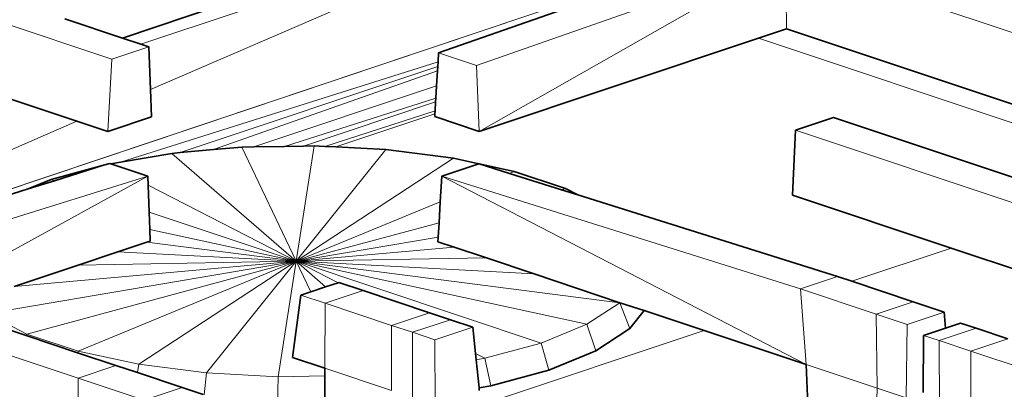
# Model space of a CAD drawing. Header units: inches. Extents: x 0 to 12.9, y 0 to 8.3.
# Tile 45 of 74: x 7.49 to 8.003, y 2.328 to 2.521. Entities that reach past the tile are written whole.
import ezdxf

# ---------------------------------------------------------------- set-up
doc = ezdxf.new("R2010")
doc.units = ezdxf.units.IN
doc.header["$MEASUREMENT"] = 0
doc.layers.add('Default', color=7, linetype='Continuous')

# ---------------------------------------------------------------- blocks, each defined once
blk = doc.blocks.new('MODEL_3')
at = {"lineweight": 0}
for p, q in [((7.55834, 2.48419), (7.74375, 2.56432)), ((7.74375, 2.56432), (7.55834, 2.48419)), ((7.53815, 2.49999), (7.3664, 2.55724)), ((7.3664, 2.55724), (7.53815, 2.49999)), ((7.88933, 2.55312), (7.72819, 2.49665)), ((7.72819, 2.49665), (7.88933, 2.55312)), ((7.72948, 2.46238), (7.88933, 2.55312)), ((7.88933, 2.55312), (7.72948, 2.46238)), ((8.15287, 2.46527), (7.88933, 2.55312)), ((7.88933, 2.55312), (8.15287, 2.46527)), ((7.88953, 2.51573), (7.88933, 2.55312)), ((7.88933, 2.55312), (7.88953, 2.51573)), ((7.81146, 2.54175), (7.3751, 2.39551)), ((7.3751, 2.39551), (7.81146, 2.54175)), ((7.70841, 2.50324), (7.81497, 2.54058)), ((7.81497, 2.54058), (7.70841, 2.50324)), ((7.59539, 2.52821), (7.54374, 2.51099)), ((7.54374, 2.51099), (7.59539, 2.52821)), ((7.55325, 2.50782), (7.60503, 2.525)), ((7.60503, 2.525), (7.55325, 2.50782)), ((7.51372, 2.521), (7.54374, 2.51099)), ((7.54374, 2.51099), (7.51372, 2.521)), ((7.88953, 2.51573), (7.87496, 2.51087)), ((7.87496, 2.51087), (7.88953, 2.51573)), ((8.10367, 2.44435), (7.88953, 2.51573)), ((7.88953, 2.51573), (8.10367, 2.44435)), ((7.54374, 2.51099), (7.55325, 2.50782)), ((7.55325, 2.50782), (7.54374, 2.51099)), ((7.72948, 2.46238), (7.87496, 2.51087)), ((7.87496, 2.51087), (7.72948, 2.46238)), ((7.87496, 2.51087), (8.0891, 2.43949)), ((8.0891, 2.43949), (7.87496, 2.51087)), ((7.55744, 2.50642), (7.53815, 2.49999)), ((7.53815, 2.49999), (7.55744, 2.50642)), ((7.55325, 2.50782), (7.55744, 2.50642)), ((7.55744, 2.50642), (7.55325, 2.50782)), ((7.55744, 2.50642), (7.55834, 2.48419)), ((7.55834, 2.48419), (7.55744, 2.50642)), ((7.70812, 2.49852), (7.70841, 2.50324)), ((7.70841, 2.50324), (7.70812, 2.49852)), ((7.70841, 2.50324), (7.72819, 2.49665)), ((7.72819, 2.49665), (7.70841, 2.50324)), ((7.53605, 2.46226), (7.53815, 2.49999)), ((7.53815, 2.49999), (7.53605, 2.46226)), ((7.70812, 2.49852), (7.54278, 2.44641)), ((7.54278, 2.44641), (7.70812, 2.49852)), ((7.70797, 2.49617), (7.70812, 2.49852)), ((7.70812, 2.49852), (7.70797, 2.49617)), ((7.70797, 2.49617), (7.57381, 2.45133)), ((7.57381, 2.45133), (7.70797, 2.49617)), ((7.70784, 2.49397), (7.59115, 2.45288)), ((7.59115, 2.45288), (7.70784, 2.49397)), ((7.70735, 2.4861), (7.70784, 2.49397)), ((7.70784, 2.49397), (7.70735, 2.4861)), ((7.70784, 2.49397), (7.70797, 2.49617)), ((7.70797, 2.49617), (7.70784, 2.49397)), ((7.72819, 2.49665), (7.72948, 2.46238)), ((7.72948, 2.46238), (7.72819, 2.49665)), ((7.47612, 2.48224), (7.51998, 2.46762)), ((7.51998, 2.46762), (7.47612, 2.48224)), ((7.55834, 2.48419), (7.55892, 2.46989)), ((7.55892, 2.46989), (7.55834, 2.48419)), ((7.61209, 2.45431), (7.70735, 2.4861)), ((7.70735, 2.4861), (7.61209, 2.45431)), ((7.70695, 2.47974), (7.70735, 2.4861)), ((7.70735, 2.4861), (7.70695, 2.47974)), ((7.62805, 2.45458), (7.70695, 2.47974)), ((7.70695, 2.47974), (7.62805, 2.45458)), ((7.63799, 2.45476), (7.70682, 2.47772)), ((7.70682, 2.47772), (7.63799, 2.45476)), ((7.70653, 2.47306), (7.70682, 2.47772)), ((7.70682, 2.47772), (7.70653, 2.47306)), ((7.70682, 2.47772), (7.70695, 2.47974)), ((7.70695, 2.47974), (7.70682, 2.47772)), ((7.64916, 2.45457), (7.70653, 2.47306)), ((7.70653, 2.47306), (7.64916, 2.45457)), ((7.70643, 2.47146), (7.70653, 2.47306)), ((7.70653, 2.47306), (7.70643, 2.47146)), ((7.51998, 2.46762), (7.36271, 2.39965)), ((7.36271, 2.39965), (7.51998, 2.46762)), ((7.51998, 2.46762), (7.53605, 2.46226)), ((7.53605, 2.46226), (7.51998, 2.46762)), ((7.55892, 2.46989), (7.53605, 2.46226)), ((7.53605, 2.46226), (7.55892, 2.46989)), ((7.65486, 2.45427), (7.70643, 2.47146)), ((7.70643, 2.47146), (7.65486, 2.45427)), ((7.70643, 2.47146), (7.70635, 2.47009)), ((7.70635, 2.47009), (7.70643, 2.47146)), ((7.70635, 2.47009), (7.72948, 2.46238)), ((7.72948, 2.46238), (7.70635, 2.47009)), ((7.91405, 2.46957), (7.89428, 2.463)), ((7.89428, 2.463), (7.91405, 2.46957)), ((8.04486, 2.42597), (7.91405, 2.46957)), ((7.91405, 2.46957), (8.04486, 2.42597)), ((7.89267, 2.42912), (7.89428, 2.463)), ((7.89428, 2.463), (7.89267, 2.42912)), ((7.89428, 2.463), (8.02509, 2.4194)), ((8.02509, 2.4194), (7.89428, 2.463)), ((7.57381, 2.45133), (7.59115, 2.45288)), ((7.59115, 2.45288), (7.57381, 2.45133)), ((7.59115, 2.45288), (7.60595, 2.4542)), ((7.60595, 2.4542), (7.59115, 2.45288)), ((7.60595, 2.4542), (7.61209, 2.45431)), ((7.61209, 2.45431), (7.60595, 2.4542)), ((7.60595, 2.4542), (7.63419, 2.39476)), ((7.63419, 2.39476), (7.60595, 2.4542)), ((7.61209, 2.45431), (7.62805, 2.45458)), ((7.62805, 2.45458), (7.61209, 2.45431)), ((7.62805, 2.45458), (7.63799, 2.45476)), ((7.63799, 2.45476), (7.62805, 2.45458)), ((7.64365, 2.45486), (7.63419, 2.39476)), ((7.63419, 2.39476), (7.64365, 2.45486)), ((7.68093, 2.45289), (7.63419, 2.39476)), ((7.63419, 2.39476), (7.68093, 2.45289)), ((7.63799, 2.45476), (7.64365, 2.45486)), ((7.64365, 2.45486), (7.63799, 2.45476)), ((7.64365, 2.45486), (7.64916, 2.45457)), ((7.64916, 2.45457), (7.64365, 2.45486)), ((7.64916, 2.45457), (7.65486, 2.45427)), ((7.65486, 2.45427), (7.64916, 2.45457)), ((7.68093, 2.45289), (7.65486, 2.45427)), ((7.65486, 2.45427), (7.68093, 2.45289)), ((7.71617, 2.44838), (7.68093, 2.45289)), ((7.68093, 2.45289), (7.71617, 2.44838)), ((7.5377, 2.44554), (7.54278, 2.44641)), ((7.54278, 2.44641), (7.5377, 2.44554)), ((7.54278, 2.44641), (7.56949, 2.45094)), ((7.56949, 2.45094), (7.54278, 2.44641)), ((7.56949, 2.45094), (7.57381, 2.45133)), ((7.57381, 2.45133), (7.56949, 2.45094)), ((7.56949, 2.45094), (7.63419, 2.39476)), ((7.63419, 2.39476), (7.56949, 2.45094)), ((7.63419, 2.39476), (7.71617, 2.44838)), ((7.71617, 2.44838), (7.63419, 2.39476)), ((7.71617, 2.44838), (7.72936, 2.44555)), ((7.72936, 2.44555), (7.71617, 2.44838)), ((7.53392, 2.44471), (7.50653, 2.43731)), ((7.50653, 2.43731), (7.53392, 2.44471)), ((7.50835, 2.43671), (7.53392, 2.44471)), ((7.53392, 2.44471), (7.50835, 2.43671)), ((7.53392, 2.44471), (7.53717, 2.44572)), ((7.53717, 2.44572), (7.53392, 2.44471)), ((7.53717, 2.44572), (7.5377, 2.44554)), ((7.5377, 2.44554), (7.53717, 2.44572)), ((7.5377, 2.44554), (7.55688, 2.43915)), ((7.55688, 2.43915), (7.5377, 2.44554)), ((7.71006, 2.43911), (7.72936, 2.44555)), ((7.72936, 2.44555), (7.71006, 2.43911)), ((7.72936, 2.44555), (7.72956, 2.44548)), ((7.72956, 2.44548), (7.72936, 2.44555)), ((7.72956, 2.44548), (7.74537, 2.44052)), ((7.74782, 2.44153), (7.72956, 2.44548)), ((7.72956, 2.44548), (7.74782, 2.44153)), ((7.74537, 2.44052), (7.72956, 2.44548)), ((7.74782, 2.44153), (7.74537, 2.44052)), ((7.74537, 2.44052), (7.74782, 2.44153)), ((7.77451, 2.43263), (7.74782, 2.44153)), ((7.74782, 2.44153), (7.77451, 2.43263)), ((7.55688, 2.43915), (7.39558, 2.38869)), ((7.39558, 2.38869), (7.55688, 2.43915)), ((7.55688, 2.43915), (7.43895, 2.37426)), ((7.43895, 2.37426), (7.55688, 2.43915)), ((7.50653, 2.43731), (7.49463, 2.43241)), ((7.49463, 2.43241), (7.50653, 2.43731)), ((7.49463, 2.43241), (7.50835, 2.43671)), ((7.50835, 2.43671), (7.49463, 2.43241)), ((7.50653, 2.43731), (7.50835, 2.43671)), ((7.50835, 2.43671), (7.50653, 2.43731)), ((7.55688, 2.43915), (7.55706, 2.43435)), ((7.55706, 2.43435), (7.55688, 2.43915)), ((7.70925, 2.42565), (7.71006, 2.43911)), ((7.71006, 2.43911), (7.70925, 2.42565)), ((7.89978, 2.34102), (7.71006, 2.43911)), ((7.71006, 2.43911), (7.89694, 2.3804)), ((7.71006, 2.43911), (7.89978, 2.34102)), ((7.89694, 2.3804), (7.71006, 2.43911)), ((7.74537, 2.44052), (7.77233, 2.43204)), ((7.77233, 2.43204), (7.74537, 2.44052)), ((7.37587, 2.39526), (7.49463, 2.43241)), ((7.49463, 2.43241), (7.37587, 2.39526)), ((7.55706, 2.43435), (7.5576, 2.42029)), ((7.5576, 2.42029), (7.55706, 2.43435)), ((7.55706, 2.43435), (7.63419, 2.39476)), ((7.63419, 2.39476), (7.55706, 2.43435)), ((7.77451, 2.43263), (7.77233, 2.43204)), ((7.77233, 2.43204), (7.78091, 2.42935)), ((7.78091, 2.42935), (7.77451, 2.43263)), ((7.78091, 2.42935), (7.91623, 2.38683)), ((7.91623, 2.38683), (7.78091, 2.42935)), ((7.97532, 2.40157), (7.89267, 2.42912)), ((7.89267, 2.42912), (7.97532, 2.40157)), ((7.70925, 2.42565), (7.63419, 2.39476)), ((7.63419, 2.39476), (7.70925, 2.42565)), ((7.70861, 2.41484), (7.70925, 2.42565)), ((7.70925, 2.42565), (7.70861, 2.41484)), ((7.5576, 2.42029), (7.55795, 2.41126)), ((7.55795, 2.41126), (7.5576, 2.42029)), ((7.5576, 2.42029), (7.63419, 2.39476)), ((7.63419, 2.39476), (7.5576, 2.42029)), ((7.55795, 2.41126), (7.55817, 2.40527)), ((7.55817, 2.40527), (7.55795, 2.41126)), ((7.55795, 2.41126), (7.63419, 2.39476)), ((7.63419, 2.39476), (7.55795, 2.41126)), ((7.70861, 2.41484), (7.63419, 2.39476)), ((7.63419, 2.39476), (7.70861, 2.41484)), ((7.70816, 2.40732), (7.70861, 2.41484)), ((7.70861, 2.41484), (7.70816, 2.40732)), ((7.55817, 2.40527), (7.55646, 2.4047)), ((7.55646, 2.4047), (7.55817, 2.40527)), ((7.70816, 2.40732), (7.63419, 2.39476)), ((7.63419, 2.39476), (7.70816, 2.40732)), ((7.70802, 2.40494), (7.70816, 2.40732)), ((7.70816, 2.40732), (7.70802, 2.40494)), ((7.55646, 2.4047), (7.54133, 2.39966)), ((7.54133, 2.39966), (7.55646, 2.4047)), ((7.55646, 2.4047), (7.63419, 2.39476)), ((7.63419, 2.39476), (7.55646, 2.4047)), ((7.71651, 2.40211), (7.63419, 2.39476)), ((7.63419, 2.39476), (7.71651, 2.40211)), ((7.71651, 2.40211), (7.70802, 2.40494)), ((7.70802, 2.40494), (7.71651, 2.40211)), ((7.73337, 2.39649), (7.71651, 2.40211)), ((7.71651, 2.40211), (7.73337, 2.39649)), ((7.92367, 2.38435), (7.97532, 2.40157)), ((7.97532, 2.40157), (7.92367, 2.38435)), ((7.97532, 2.40157), (8.02837, 2.38388)), ((8.02837, 2.38388), (7.97532, 2.40157)), ((7.54133, 2.39966), (7.52067, 2.39277)), ((7.52067, 2.39277), (7.54133, 2.39966)), ((7.54133, 2.39966), (7.63419, 2.39476)), ((7.63419, 2.39476), (7.54133, 2.39966)), ((7.73337, 2.39649), (7.63419, 2.39476)), ((7.63419, 2.39476), (7.73337, 2.39649)), ((7.75821, 2.38821), (7.73337, 2.39649)), ((7.73337, 2.39649), (7.75821, 2.38821)), ((7.47333, 2.36743), (7.63419, 2.39476)), ((7.63419, 2.39476), (7.47333, 2.36743)), ((7.48724, 2.38163), (7.63419, 2.39476)), ((7.63419, 2.39476), (7.48724, 2.38163)), ((7.52067, 2.39277), (7.48724, 2.38163)), ((7.48724, 2.38163), (7.52067, 2.39277)), ((7.49389, 2.35688), (7.63419, 2.39476)), ((7.63419, 2.39476), (7.49389, 2.35688)), ((7.52057, 2.34798), (7.63419, 2.39476)), ((7.63419, 2.39476), (7.52057, 2.34798)), ((7.52067, 2.39277), (7.63419, 2.39476)), ((7.63419, 2.39476), (7.52067, 2.39277)), ((7.55223, 2.34113), (7.63419, 2.39476)), ((7.63419, 2.39476), (7.55223, 2.34113)), ((7.58747, 2.33663), (7.63419, 2.39476)), ((7.63419, 2.39476), (7.58747, 2.33663)), ((7.62476, 2.33466), (7.63419, 2.39476)), ((7.63419, 2.39476), (7.62476, 2.33466)), ((7.656, 2.38356), (7.63419, 2.39476)), ((7.63419, 2.39476), (7.76187, 2.3522)), ((7.63419, 2.39476), (7.64177, 2.37882)), ((7.63419, 2.39476), (7.656, 2.38356)), ((7.64956, 2.38142), (7.63419, 2.39476)), ((7.76187, 2.3522), (7.63419, 2.39476)), ((7.63419, 2.39476), (7.78562, 2.36198)), ((7.63419, 2.39476), (7.64956, 2.38142)), ((7.64177, 2.37882), (7.63419, 2.39476)), ((7.75821, 2.38821), (7.63419, 2.39476)), ((7.63419, 2.39476), (7.75821, 2.38821)), ((7.80275, 2.37319), (7.63419, 2.39476)), ((7.63419, 2.39476), (7.80275, 2.37319)), ((7.78562, 2.36198), (7.63419, 2.39476)), ((7.80275, 2.37319), (7.75821, 2.38821)), ((7.75821, 2.38821), (7.80275, 2.37319)), ((7.89694, 2.3804), (7.91623, 2.38683)), ((7.91623, 2.38683), (7.89694, 2.3804)), ((7.91623, 2.38683), (7.92367, 2.38435)), ((7.92367, 2.38435), (7.91623, 2.38683)), ((7.52059, 2.33394), (7.37593, 2.38214)), ((7.37593, 2.38214), (7.52059, 2.33394)), ((7.64177, 2.37882), (7.64956, 2.38142)), ((7.64956, 2.38142), (7.64177, 2.37882)), ((7.64956, 2.38142), (7.656, 2.38356)), ((7.656, 2.38356), (7.64956, 2.38142)), ((7.65644, 2.38371), (7.656, 2.38356)), ((7.656, 2.38356), (7.65644, 2.38371)), ((7.66904, 2.37951), (7.65644, 2.38371)), ((7.65644, 2.38371), (7.66904, 2.37951)), ((7.93623, 2.3673), (7.89694, 2.3804)), ((7.89978, 2.34102), (7.89694, 2.3804)), ((7.89694, 2.3804), (7.93623, 2.3673)), ((7.89694, 2.3804), (7.89978, 2.34102)), ((7.92367, 2.38435), (7.95553, 2.37373)), ((7.95553, 2.37373), (7.92367, 2.38435)), ((7.63232, 2.34465), (7.63671, 2.37713)), ((7.63671, 2.37713), (7.63232, 2.34465)), ((7.63671, 2.37713), (7.64177, 2.37882)), ((7.64177, 2.37882), (7.63671, 2.37713)), ((7.64932, 2.37293), (7.63671, 2.37713)), ((7.63671, 2.37713), (7.64932, 2.37293)), ((7.64932, 2.37293), (7.66904, 2.37951)), ((7.66904, 2.37951), (7.64932, 2.37293)), ((7.70358, 2.36799), (7.66904, 2.37951)), ((7.66904, 2.37951), (7.70358, 2.36799)), ((7.64932, 2.37293), (7.64909, 2.33906)), ((7.64909, 2.33906), (7.64932, 2.37293)), ((7.68386, 2.36142), (7.64932, 2.37293)), ((7.64932, 2.37293), (7.68386, 2.36142)), ((7.78562, 2.36198), (7.80275, 2.37319)), ((7.80275, 2.37319), (7.78562, 2.36198)), ((7.8155, 2.36911), (7.80275, 2.37319)), ((7.808, 2.35978), (7.80275, 2.37319)), ((7.80275, 2.37319), (7.8155, 2.36911)), ((7.80275, 2.37319), (7.808, 2.35978)), ((7.93623, 2.3673), (7.95553, 2.37373)), ((7.95553, 2.37373), (7.93623, 2.3673)), ((7.95553, 2.37373), (7.97171, 2.36833)), ((7.97171, 2.36833), (7.95553, 2.37373)), ((7.49389, 2.35688), (7.47333, 2.36743)), ((7.47333, 2.36743), (7.49389, 2.35688)), ((7.68386, 2.36142), (7.70358, 2.36799)), ((7.70358, 2.36799), (7.68386, 2.36142)), ((7.69478, 2.35778), (7.7145, 2.36435)), ((7.7145, 2.36435), (7.69478, 2.35778)), ((7.70358, 2.36799), (7.7145, 2.36435)), ((7.7145, 2.36435), (7.70358, 2.36799)), ((7.7145, 2.36435), (7.72613, 2.36048)), ((7.72613, 2.36048), (7.7145, 2.36435)), ((7.808, 2.35978), (7.8155, 2.36911)), ((7.8155, 2.36911), (7.808, 2.35978)), ((7.84673, 2.3587), (7.8155, 2.36911)), ((7.8155, 2.36911), (7.84673, 2.3587)), ((7.95242, 2.3619), (7.93623, 2.3673)), ((7.93623, 2.3673), (7.95242, 2.3619)), ((7.93677, 2.32869), (7.93623, 2.3673)), ((7.93623, 2.3673), (7.93677, 2.32869)), ((7.95242, 2.3619), (7.97171, 2.36833)), ((7.97171, 2.36833), (7.95242, 2.3619)), ((7.97171, 2.36833), (7.97242, 2.36001)), ((7.97242, 2.36001), (7.97171, 2.36833)), ((7.47182, 2.36333), (7.49363, 2.35607)), ((7.49363, 2.35607), (7.47182, 2.36333)), ((7.69478, 2.35778), (7.68386, 2.36142)), ((7.68388, 2.32747), (7.68386, 2.36142)), ((7.68386, 2.36142), (7.69478, 2.35778)), ((7.68386, 2.36142), (7.68388, 2.32747)), ((7.70641, 2.3539), (7.72613, 2.36048)), ((7.72613, 2.36048), (7.70641, 2.3539)), ((7.72613, 2.36048), (7.72755, 2.34684)), ((7.72755, 2.34684), (7.72613, 2.36048)), ((7.76187, 2.3522), (7.78562, 2.36198)), ((7.78562, 2.36198), (7.76187, 2.3522)), ((7.79033, 2.34822), (7.78562, 2.36198)), ((7.78562, 2.36198), (7.79033, 2.34822)), ((7.79033, 2.34822), (7.808, 2.35978)), ((7.808, 2.35978), (7.79033, 2.34822)), ((7.95201, 2.32361), (7.95242, 2.3619)), ((7.95242, 2.3619), (7.95201, 2.32361)), ((7.97242, 2.36001), (7.96098, 2.3562)), ((7.96098, 2.3562), (7.97242, 2.36001)), ((7.98842, 2.35992), (7.96912, 2.35349)), ((7.96912, 2.35349), (7.98842, 2.35992)), ((7.98028, 2.36263), (7.97242, 2.36001)), ((7.97242, 2.36001), (7.98028, 2.36263)), ((7.98842, 2.35992), (7.98028, 2.36263)), ((7.98028, 2.36263), (7.98842, 2.35992)), ((8.00491, 2.35442), (7.98842, 2.35992)), ((7.98842, 2.35992), (8.00491, 2.35442)), ((7.49363, 2.35607), (7.49389, 2.35688)), ((7.49389, 2.35688), (7.49363, 2.35607)), ((7.49363, 2.35607), (7.52037, 2.34718)), ((7.52037, 2.34718), (7.49363, 2.35607)), ((7.52057, 2.34798), (7.49389, 2.35688)), ((7.49389, 2.35688), (7.52057, 2.34798)), ((7.70641, 2.3539), (7.69478, 2.35778)), ((7.69478, 2.35778), (7.70641, 2.3539)), ((7.69487, 2.3238), (7.69478, 2.35778)), ((7.69478, 2.35778), (7.69487, 2.3238)), ((7.73126, 2.32021), (7.84673, 2.3587)), ((7.84673, 2.3587), (7.73126, 2.32021)), ((7.84673, 2.3587), (7.89978, 2.34102)), ((7.89978, 2.34102), (7.84673, 2.3587)), ((7.96098, 2.3562), (7.96079, 2.32654)), ((7.96079, 2.32654), (7.96098, 2.3562)), ((7.96912, 2.35349), (7.96098, 2.3562)), ((7.96098, 2.3562), (7.96912, 2.35349)), ((7.98561, 2.34799), (8.00491, 2.35442)), ((8.00491, 2.35442), (7.98561, 2.34799)), ((7.70658, 2.3199), (7.70641, 2.3539)), ((7.70641, 2.3539), (7.70658, 2.3199)), ((7.76187, 2.3522), (7.73253, 2.34429)), ((7.73253, 2.34429), (7.76187, 2.3522)), ((7.76187, 2.3522), (7.76583, 2.33814)), ((7.76583, 2.33814), (7.76187, 2.3522)), ((7.98561, 2.34799), (7.96912, 2.35349)), ((7.96921, 2.31787), (7.96912, 2.35349)), ((7.96912, 2.35349), (7.98561, 2.34799)), ((7.96912, 2.35349), (7.96921, 2.31787)), ((7.52037, 2.34718), (7.52057, 2.34798)), ((7.52057, 2.34798), (7.52037, 2.34718)), ((7.52037, 2.34718), (7.54035, 2.34053)), ((7.54035, 2.34053), (7.52037, 2.34718)), ((7.55223, 2.34113), (7.52057, 2.34798)), ((7.52057, 2.34798), (7.55223, 2.34113)), ((7.64909, 2.33906), (7.63232, 2.34465)), ((7.63232, 2.34465), (7.64909, 2.33906)), ((7.72755, 2.34684), (7.7279, 2.3435)), ((7.73253, 2.34429), (7.72755, 2.34684)), ((7.7279, 2.3435), (7.73253, 2.34429)), ((7.73559, 2.32998), (7.73253, 2.34429)), ((7.73253, 2.34429), (7.73559, 2.32998)), ((7.76583, 2.33814), (7.79033, 2.34822)), ((7.79033, 2.34822), (7.76583, 2.33814)), ((7.98555, 2.31243), (7.98561, 2.34799)), ((7.98561, 2.34799), (7.98555, 2.31243)), ((7.98561, 2.34799), (8.02415, 2.33514)), ((8.02415, 2.33514), (7.98561, 2.34799)), ((7.54035, 2.34053), (7.52059, 2.33394)), ((7.52059, 2.33394), (7.54035, 2.34053)), ((7.54035, 2.34053), (7.55147, 2.33682)), ((7.55147, 2.33682), (7.54035, 2.34053)), ((7.55147, 2.33682), (7.55223, 2.34113)), ((7.55223, 2.34113), (7.55147, 2.33682)), ((7.55223, 2.34113), (7.58747, 2.33663)), ((7.58747, 2.33663), (7.55223, 2.34113)), ((7.64909, 2.33906), (7.64908, 2.33508)), ((7.64908, 2.33508), (7.64909, 2.33906)), ((7.68388, 2.32747), (7.64909, 2.33906)), ((7.64909, 2.33906), (7.68388, 2.32747)), ((7.7279, 2.3435), (7.72943, 2.32893)), ((7.72943, 2.32893), (7.7279, 2.3435)), ((7.89978, 2.34102), (7.9018, 2.29376)), ((7.9018, 2.29376), (7.89978, 2.34102)), ((7.89978, 2.34102), (7.93677, 2.32869)), ((7.93677, 2.32869), (7.89978, 2.34102)), ((7.55506, 2.32246), (7.52059, 2.33394)), ((7.52059, 2.33394), (7.52077, 2.29627)), ((7.52077, 2.29627), (7.52059, 2.33394)), ((7.52059, 2.33394), (7.55506, 2.32246)), ((7.55147, 2.33682), (7.57482, 2.32904)), ((7.57482, 2.32904), (7.55147, 2.33682)), ((7.58747, 2.33663), (7.58633, 2.3252)), ((7.58633, 2.3252), (7.58747, 2.33663)), ((7.62476, 2.33466), (7.58747, 2.33663)), ((7.58747, 2.33663), (7.62476, 2.33466)), ((7.62446, 2.32005), (7.62476, 2.33466)), ((7.62476, 2.33466), (7.62446, 2.32005)), ((7.64908, 2.33508), (7.62476, 2.33466)), ((7.62476, 2.33466), (7.64908, 2.33508)), ((7.64906, 2.32048), (7.64908, 2.33508)), ((7.64908, 2.33508), (7.64906, 2.32048)), ((7.76583, 2.33814), (7.73559, 2.32998)), ((7.73559, 2.32998), (7.76583, 2.33814)), ((7.57482, 2.32904), (7.55506, 2.32246)), ((7.55506, 2.32246), (7.57482, 2.32904)), ((7.57482, 2.32904), (7.58571, 2.32541)), ((7.58571, 2.32541), (7.57482, 2.32904)), ((7.72943, 2.32893), (7.73559, 2.32998)), ((7.73559, 2.32998), (7.72943, 2.32893)), ((7.72943, 2.32893), (7.72957, 2.32756)), ((7.72957, 2.32756), (7.72943, 2.32893)), ((7.93592, 2.28239), (7.93677, 2.32869)), ((7.93677, 2.32869), (7.93592, 2.28239)), ((7.93677, 2.32869), (7.95201, 2.32361)), ((7.95201, 2.32361), (7.93677, 2.32869))]:
    blk.add_line(p, q, dxfattribs=at).dxf.unprotected_set("ltscale", 0)
at = {"lineweight": 35}
for p, q in [((7.81497, 2.54058), (7.70841, 2.50324)), ((7.59539, 2.52821), (7.54374, 2.51099)), ((7.54374, 2.51099), (7.51372, 2.521)), ((7.88953, 2.51573), (7.87496, 2.51087)), ((8.10367, 2.44435), (7.88953, 2.51573)), ((7.55325, 2.50782), (7.54374, 2.51099)), ((7.87496, 2.51087), (7.72948, 2.46238)), ((7.55744, 2.50642), (7.55325, 2.50782)), ((7.55744, 2.50642), (7.55834, 2.48419)), ((7.70812, 2.49852), (7.70841, 2.50324)), ((7.70797, 2.49617), (7.70812, 2.49852)), ((7.70735, 2.4861), (7.70784, 2.49397)), ((7.70784, 2.49397), (7.70797, 2.49617)), ((7.47612, 2.48224), (7.51998, 2.46762)), ((7.55834, 2.48419), (7.55892, 2.46989)), ((7.70695, 2.47974), (7.70735, 2.4861)), ((7.70653, 2.47306), (7.70682, 2.47772)), ((7.70682, 2.47772), (7.70695, 2.47974)), ((7.70643, 2.47146), (7.70653, 2.47306)), ((7.51998, 2.46762), (7.53605, 2.46226)), ((7.55892, 2.46989), (7.53605, 2.46226)), ((7.70635, 2.47009), (7.70643, 2.47146)), ((7.72948, 2.46238), (7.70635, 2.47009)), ((7.91405, 2.46957), (7.89428, 2.463)), ((8.04486, 2.42597), (7.91405, 2.46957)), ((7.89428, 2.463), (7.89267, 2.42912)), ((7.57381, 2.45133), (7.59115, 2.45288)), ((7.59115, 2.45288), (7.60595, 2.4542)), ((7.60595, 2.4542), (7.61209, 2.45431)), ((7.61209, 2.45431), (7.62805, 2.45458)), ((7.62805, 2.45458), (7.63799, 2.45476)), ((7.63799, 2.45476), (7.64365, 2.45486)), ((7.64365, 2.45486), (7.64916, 2.45457)), ((7.64916, 2.45457), (7.65486, 2.45427)), ((7.65486, 2.45427), (7.68093, 2.45289)), ((7.68093, 2.45289), (7.71617, 2.44838)), ((7.5377, 2.44554), (7.54278, 2.44641)), ((7.54278, 2.44641), (7.56949, 2.45094)), ((7.56949, 2.45094), (7.57381, 2.45133)), ((7.71617, 2.44838), (7.72936, 2.44555)), ((7.50653, 2.43731), (7.53392, 2.44471)), ((7.50835, 2.43671), (7.53392, 2.44471)), ((7.53392, 2.44471), (7.53717, 2.44572)), ((7.5377, 2.44554), (7.53717, 2.44572)), ((7.55688, 2.43915), (7.5377, 2.44554)), ((7.72936, 2.44555), (7.71006, 2.43911)), ((7.72956, 2.44548), (7.72936, 2.44555)), ((7.72956, 2.44548), (7.74782, 2.44153)), ((7.74537, 2.44052), (7.72956, 2.44548)), ((7.74782, 2.44153), (7.77451, 2.43263)), ((7.49463, 2.43241), (7.50653, 2.43731)), ((7.49463, 2.43241), (7.50835, 2.43671)), ((7.55706, 2.43435), (7.55688, 2.43915)), ((7.71006, 2.43911), (7.70925, 2.42565)), ((7.77233, 2.43204), (7.74537, 2.44052)), ((7.37587, 2.39526), (7.49463, 2.43241)), ((7.5576, 2.42029), (7.55706, 2.43435)), ((7.78091, 2.42935), (7.77233, 2.43204)), ((7.77451, 2.43263), (7.78091, 2.42935)), ((7.91623, 2.38683), (7.78091, 2.42935)), ((7.97532, 2.40157), (7.89267, 2.42912)), ((7.70925, 2.42565), (7.70861, 2.41484)), ((7.55795, 2.41126), (7.5576, 2.42029)), ((7.55817, 2.40527), (7.55795, 2.41126)), ((7.70861, 2.41484), (7.70816, 2.40732)), ((7.55646, 2.4047), (7.55817, 2.40527)), ((7.70816, 2.40732), (7.70802, 2.40494)), ((7.54133, 2.39966), (7.55646, 2.4047)), ((7.71651, 2.40211), (7.70802, 2.40494)), ((7.73337, 2.39649), (7.71651, 2.40211)), ((8.02837, 2.38388), (7.97532, 2.40157)), ((7.52067, 2.39277), (7.54133, 2.39966)), ((7.75821, 2.38821), (7.73337, 2.39649)), ((7.48724, 2.38163), (7.52067, 2.39277)), ((7.80275, 2.37319), (7.75821, 2.38821)), ((7.92367, 2.38435), (7.91623, 2.38683)), ((7.64956, 2.38142), (7.64177, 2.37882)), ((7.656, 2.38356), (7.64956, 2.38142)), ((7.65644, 2.38371), (7.656, 2.38356)), ((7.66904, 2.37951), (7.65644, 2.38371)), ((7.95553, 2.37373), (7.92367, 2.38435)), ((7.63671, 2.37713), (7.63232, 2.34465)), ((7.64177, 2.37882), (7.63671, 2.37713)), ((7.70358, 2.36799), (7.66904, 2.37951)), ((7.8155, 2.36911), (7.80275, 2.37319)), ((7.95553, 2.37373), (7.97171, 2.36833)), ((7.70358, 2.36799), (7.7145, 2.36435)), ((7.7145, 2.36435), (7.72613, 2.36048)), ((7.808, 2.35978), (7.8155, 2.36911)), ((7.84673, 2.3587), (7.8155, 2.36911)), ((7.97171, 2.36833), (7.97242, 2.36001)), ((7.49363, 2.35607), (7.47182, 2.36333)), ((7.72613, 2.36048), (7.72755, 2.34684)), ((7.79033, 2.34822), (7.808, 2.35978)), ((7.97242, 2.36001), (7.96098, 2.3562)), ((7.98028, 2.36263), (7.97242, 2.36001)), ((7.98842, 2.35992), (7.98028, 2.36263)), ((7.98842, 2.35992), (8.00491, 2.35442)), ((7.52037, 2.34718), (7.49363, 2.35607)), ((7.89978, 2.34102), (7.84673, 2.3587)), ((7.96098, 2.3562), (7.96079, 2.32654)), ((7.54035, 2.34053), (7.52037, 2.34718)), ((7.63232, 2.34465), (7.64909, 2.33906)), ((7.72755, 2.34684), (7.7279, 2.3435)), ((7.76583, 2.33814), (7.79033, 2.34822)), ((7.55147, 2.33682), (7.54035, 2.34053)), ((7.64908, 2.33508), (7.64909, 2.33906)), ((7.7279, 2.3435), (7.72943, 2.32893)), ((7.89978, 2.34102), (7.9018, 2.29376)), ((7.57482, 2.32904), (7.55147, 2.33682)), ((7.64906, 2.32048), (7.64908, 2.33508)), ((7.73559, 2.32998), (7.76583, 2.33814)), ((7.57482, 2.32904), (7.58571, 2.32541)), ((7.72943, 2.32893), (7.73559, 2.32998)), ((7.72943, 2.32893), (7.72957, 2.32756))]:
    blk.add_line(p, q, dxfattribs=at)
at = {"lineweight": 15}
blk.add_line((7.80286, 2.37332), (7.80275, 2.37319), dxfattribs=at)
blk = doc.blocks.new('Page 1')
at = {"layer": 'Default'}
blk.add_blockref('MODEL_3', (0, 0), dxfattribs=at)

msp = doc.modelspace()

# ---------------------------------------------------------------- block references
msp.add_blockref('Page 1', (0, 0))

doc.saveas('drawing.dxf')
